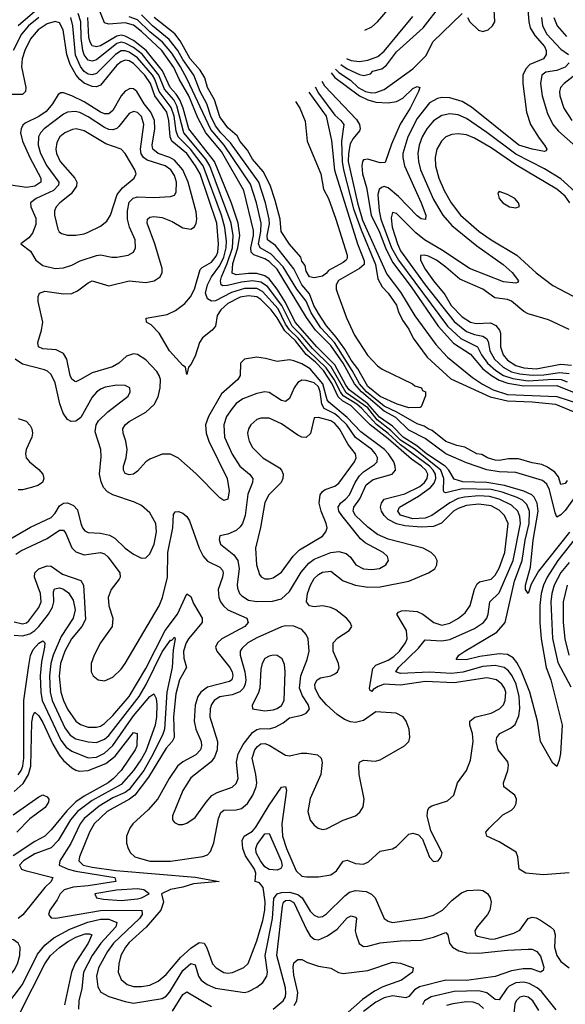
# Model space of a CAD drawing. Header units: inches. Extents: x 501365 to 657855, y 482276 to 547543.
# Tile 51 of 256: x 525037 to 527691, y 511513 to 516300. Entities that reach past the tile are written whole.
import ezdxf

# ---------------------------------------------------------------- set-up
doc = ezdxf.new("R2010")
doc.units = ezdxf.units.IN
doc.header["$MEASUREMENT"] = 0
doc.layers.add('A5521', color=7, linetype='Continuous')

msp = doc.modelspace()

# ---------------------------------------------------------------- linework, layer by layer
at = {"layer": 'A5521', "color": 5}
for points, elevation in [([(526599, 516082.6), (526630, 516060.5), (526690, 516033.9), (526710.9, 516029.1), (526743.1, 516036.9), (526755.1, 516050), (526798.5, 516061.5), (526821.9, 516078.1), (526870, 516143), (526999.5, 516260.5), (527085.7, 516370)], 1760), ([(525130, 516310), (525080.2, 516270), (525045.7, 516230), (525005.3, 516150)], 1760), ([(525110, 516339.9), (525030, 516270)], 1740), ([(527710, 512151.9), (527583.2, 512143.2), (527499, 512150), (527466.9, 512170), (527460.5, 512230), (527452.1, 512252.1), (527370, 512303.1), (527309.4, 512330), (527305.1, 512350), (527321.3, 512370), (527386.4, 512433.6), (527430, 512457.6), (527442.4, 512470), (527452.4, 512490), (527454, 512510), (527445.6, 512530), (527391.2, 512570), (527389.8, 512590), (527411.6, 512650), (527415.3, 512675.3), (527411.6, 512691.6), (527365, 512750), (527354.5, 512790), (527358.2, 512810), (527373.3, 512830), (527424.7, 512855.3), (527447, 512873), (527465.2, 512914.8), (527469.6, 512950.4), (527466.8, 513010), (527451.6, 513070), (527433.3, 513110), (527414.5, 513134.5), (527392.9, 513150), (527350, 513159.5), (527290, 513155), (527191.8, 513128.2), (527138, 513122), (527030, 513127.2), (526890, 513121.1), (526867.4, 513130), (526879.6, 513150), (526976.2, 513243.8), (527010, 513285), (527090, 513279.4), (527130, 513285.9), (527250, 513340.3), (527292.7, 513370), (527308.8, 513390), (527316.1, 513410), (527324.2, 513470), (527370, 513512.8), (527436.6, 513670), (527473.4, 513850), (527470, 513883.9), (527459.4, 513910), (527430, 513940.2), (527370, 513969.1), (527321.9, 513981.9), (527270, 513984.9), (527200.7, 513979.3), (527170, 513972.4), (527128.6, 513951.4), (527041.8, 513890), (527010, 513876.3), (526950, 513873.5), (526890, 513891.2), (526875.9, 513910), (526884.6, 513930), (526977.1, 513982.9), (527034.6, 514025.4), (527053.4, 514046.6), (527061.4, 514070), (527059.6, 514090), (527048.7, 514110), (527030.3, 514130), (526890, 514233.7), (526830, 514288.6), (526772.1, 514332.1), (526701.2, 514410), (526677.5, 514430), (526610.9, 514470.9), (526596.8, 514490), (526567.2, 514550), (526527.9, 514607.9), (526441.4, 514690), (526392, 514752), (526350, 514791.3), (526330, 514819.8), (526294.2, 514894.2), (526218, 514978), (526190, 514992.3), (526130, 514992.3), (526067.1, 514972.9), (525990, 514933.7), (525970, 514931.7), (525950, 514943.2), (525941, 514970), (525951.2, 515010), (525969.3, 515050), (526010, 515105.2), (526030, 515145.2), (526041.8, 515190), (526042.9, 515222.9), (526035.5, 515290), (526018.7, 515350), (525929.4, 515589.4), (525867.2, 515670), (525807.6, 515730), (525798.4, 515758.4), (525788.2, 515830), (525773.7, 515873.7), (525716, 515950), (525695, 516010), (525682.9, 516030), (525610, 516114.7), (525570, 516142.1), (525550, 516148.9), (525530, 516148.2), (525502.2, 516130), (525410, 516038.3), (525390, 516031.2), (525370, 516034.6), (525350, 516048), (525332.1, 516072.1), (525308.1, 516128.1), (525295.2, 516270), (525286.2, 516310)], 1760), ([(527790, 513840.1), (527654.9, 513670), (527602.4, 513590), (527584.7, 513550), (527573.8, 513510), (527567.9, 513452.1), (527567.1, 513370), (527573.2, 513290), (527598.4, 513150), (527620.1, 513090), (527675.2, 512870), (527666.9, 512733.1), (527660.4, 512699.6), (527650, 512668.7), (527630, 512685.2), (527571.1, 512790), (527556.3, 512890), (527518.7, 513030), (527476.2, 513136.2), (527455.3, 513175.3), (527437.7, 513197.7), (527410, 513213.9), (527370, 513217.5), (527275.4, 513204.6), (527208, 513188), (527159.5, 513190), (527173.3, 513210), (527201.7, 513230), (527358.1, 513321.9), (527398.7, 513370), (527443.4, 513570), (527480.9, 513670), (527495.1, 513770), (527515.6, 513850), (527516.6, 513910), (527503.4, 513943.4), (527483.3, 513963.3), (527456.9, 513976.9), (527383.4, 514003.4), (527330, 514015.9), (527190, 514018.4), (527110, 513999.2), (527102.5, 514002.5), (527098.8, 514010), (527100, 514070), (527086, 514110), (526960, 514210), (526890, 514255.9), (526843, 514303), (526775.1, 514355.1), (526730, 514412.1), (526625.4, 514485.4), (526551.7, 514611.7), (526461.1, 514701.1), (526406.5, 514766.5), (526363.1, 514810), (526312.3, 514910), (526242.4, 515002.4), (526210, 515024.1), (526170, 515029.5), (526116.5, 515023.5), (526047.1, 515007.1), (526025.7, 515005.7), (526016.8, 515010), (526014.2, 515030), (526019.1, 515050), (526046.1, 515113.9), (526071.3, 515191.3), (526075.2, 515250), (526065, 515310), (525962.3, 515590), (525941.8, 515621.8), (525834.8, 515750), (525800.7, 515880.7), (525786.1, 515910), (525741.4, 515961.4), (525714.5, 516030), (525632.3, 516132.3), (525590, 516164.5), (525550, 516186.5), (525530, 516190), (525510, 516183.9), (525410, 516104.8), (525390, 516097.6), (525370, 516102.7), (525350, 516128.8), (525343.5, 516150), (525335.4, 516210), (525333.7, 516290), (525321.5, 516330)], 1740), ([(527711.3, 513808.7), (527561.1, 513618.9), (527524.2, 513555.8), (527509.6, 513509.6), (527498, 513530), (527497.4, 513550), (527521.5, 513638.5), (527534.8, 513770), (527558.8, 513910), (527553.8, 513950), (527538.8, 513978.8), (527527.4, 513990), (527490, 514007.4), (527395, 514035), (527310, 514049.8), (527192.7, 514052.7), (527150, 514066.2), (527123.8, 514110), (527105.8, 514130), (527015.8, 514190), (526968.6, 514228.6), (526901.9, 514270), (526850, 514323.5), (526787.2, 514367.2), (526730, 514432.3), (526639.7, 514499.7), (526623, 514523), (526570, 514621.9), (526483.1, 514710), (526377.7, 514830), (526330, 514925.6), (526290, 514990.4), (526250, 515040.5), (526230, 515054.5), (526190, 515065.7), (526150, 515066.7), (526090, 515059.1), (526070, 515067.9), (526073.9, 515113.9), (526098.1, 515190), (526107.4, 515250), (526100.1, 515310), (526067.5, 515407.5), (525984.2, 515610), (525860.1, 515770), (525831.8, 515870), (525815.5, 515910), (525798.1, 515938.1), (525768.5, 515970), (525731.1, 516051.1), (525652.4, 516150), (525590, 516198.9), (525550, 516220.5), (525530, 516223.8), (525510, 516220), (525430, 516173.5), (525410, 516167.8), (525390, 516173.5), (525379.5, 516190), (525372.9, 516212.9), (525368.1, 516310)], 1720), ([(527746.4, 513993.6), (527690, 513913.1), (527670, 513891.9), (527650, 513881.8), (527641.6, 513901.6), (527614.6, 514014.6), (527601, 514041), (527579.9, 514059.9), (527450, 514098.4), (527370, 514101.6), (527310, 514111.4), (527210, 514145.5), (527110, 514189.1), (527010, 514263.5), (526930, 514303.7), (526866.5, 514366.5), (526810, 514397), (526699.9, 514490), (526665.9, 514530), (526609.7, 514630), (526550, 514715.5), (526475.5, 514790), (526432.2, 514852.2), (526290, 515086.7), (526250, 515124), (526230, 515136.4), (526176.4, 515156.4), (526162.9, 515170), (526161.3, 515190), (526174, 515250), (526174.6, 515274.6), (526127.1, 515470), (526018.9, 515658.9), (525942.1, 515750), (525903.3, 515823.3), (525859.5, 515930), (525812, 516010), (525787.1, 516067.1), (525728.3, 516150), (525630, 516243.1), (525590, 516273.4), (525550, 516284.7), (525470, 516277.3), (525450, 516284.5), (525423.2, 516350)], 1680), ([(527700.8, 514059.2), (527690, 514044.7), (527670, 514040.9), (527657.7, 514077.7), (527639.9, 514099.9), (527604.4, 514124.4), (527577, 514137), (527530, 514144.8), (527464.1, 514164.1), (527414.9, 514165.1), (527370, 514156.8), (527350, 514158.2), (527312, 514170), (527285.2, 514185.2), (527260.9, 514190), (527201.7, 514221.7), (527163.7, 514230), (527110, 514249.9), (527042.9, 514302.9), (527023.1, 514310), (527004.2, 514324.2), (526970, 514334.3), (526871.9, 514391.9), (526810, 514421.7), (526723.7, 514490), (526689.3, 514530), (526654.4, 514594.4), (526567.7, 514730), (526502.4, 514802.4), (526455.3, 514875.3), (526430, 514932.1), (526385.8, 514990), (526318.7, 515098.7), (526260.5, 515160.5), (526206.2, 515190), (526198.2, 515210), (526209.3, 515270), (526210.8, 515310), (526189.5, 515410), (526159.7, 515499.7), (526031.7, 515690), (525965.9, 515765.9), (525850.8, 516010), (525819.4, 516070), (525776.6, 516136.6), (525731.2, 516191.2), (525670, 516241.4), (525610, 516299.3), (525570, 516313.2)], 1660), ([(526443.9, 515946.7), (526528.3, 515830), (526553, 515713), (526568.7, 515568.7), (526679.9, 515210), (526712.3, 515127.7), (526712.6, 515110), (526689.6, 515090), (526587.7, 515032.3), (526576.9, 515010), (526576.5, 514990), (526582.1, 514970), (526626, 514850), (526666.3, 514766.3), (526728.9, 514668.9), (526777.1, 514617.1), (526800.2, 514600.2), (526947.2, 514530), (526959.2, 514519.2), (526991.5, 514510), (526996.5, 514496.5), (527011.3, 514490), (527011.1, 514471.1), (526990, 514418), (526985.4, 514414.6), (526930, 514413.5), (526872.6, 514430), (526790, 514467.6), (526730, 514516.5), (526682.2, 514602.2), (526650, 514644.5), (526618.8, 514698.8), (526577, 514757), (526530, 514811.3), (526490, 514870.8), (526468, 514910), (526446.4, 514966.4), (526410, 515010.6), (526370, 515088.7), (526281.8, 515201.8), (526242.4, 515230), (526240.3, 515250), (526252.5, 515307.5), (526251.2, 515330), (526233.3, 515410), (526200.3, 515510), (526061.9, 515701.9), (526015.6, 515750), (525990, 515784.2), (525966.5, 515830), (525947.9, 515890), (525914, 515950), (525884.2, 516030), (525830, 516107.1), (525805.8, 516150), (525763.8, 516203.8), (525682.5, 516270), (525630, 516324.1)], 1640), ([(526379.3, 515902.7), (526400.2, 515870), (526426.3, 515806.3), (526434.7, 515710), (526501.1, 515550), (526515.4, 515475.4), (526539, 515430), (526574, 515330), (526630, 515155.8), (526630, 515140.9), (526625.2, 515130), (526610, 515118.9), (526538.7, 515081.3), (526530, 515067.6), (526510, 515052.7), (526470, 515044.5), (526447.4, 515050), (526430, 515078), (526425, 515105), (526410, 515126.3), (526404.8, 515144.8), (526350, 515209), (526309.4, 515270), (526303.4, 515330), (526280.1, 515420.1), (526255.2, 515495.2), (526221.1, 515561.1), (526170, 515622.5), (526145.5, 515665.5), (526110, 515707.7), (526094.5, 515734.5), (526050, 515774.3), (526010, 515827.9), (525984.6, 515910), (525951.1, 515970), (525937.5, 516017.5), (525914.5, 516054.5), (525866.3, 516110), (525817.6, 516197.6), (525791.3, 516231.3), (525690.6, 516310)], 1620), ([(526573.1, 516059.7), (526590, 516042.5), (526646, 516006), (526683.3, 515970), (526719, 515950), (526750, 515944.8), (526770, 515946.6), (526810, 515960.6), (526950, 516060.5), (527014.3, 516125.7), (527047.3, 516192.7), (527190, 516330.2)], 1740), ([(526627.4, 516111.3), (526630, 516109.3), (526650, 516101.4), (526690, 516096.1), (526730, 516103.4), (526778.4, 516121.6), (526810, 516146.9), (526950, 516315)], 1780), ([(526715.6, 516248.2), (526750, 516265.9), (526777.6, 516290), (526828.5, 516350)], 1820), ([(527509.2, 516349.2), (527513.4, 516290), (527520.4, 516260.4), (527542.4, 516222.4), (527589.2, 516170), (527597.2, 516150), (527598, 516130), (527585.4, 516110), (527518.3, 516081.7), (527499.7, 516060.3), (527485, 516030), (527483.8, 515990), (527502, 515850), (527521.2, 515790), (527563.3, 515723.3), (527590.2, 515690), (527601.6, 515670), (527597.7, 515662.3), (527590, 515659.6), (527530.1, 515669.9), (527465, 515690), (527234.2, 515874.2), (527190, 515902.1), (527130, 515920.5), (527090, 515921.5), (527070, 515917.4), (527030, 515894.9), (526970, 515819.6), (526924.5, 515730), (526900.6, 515650), (526899.9, 515630), (526908.5, 515590), (526990.1, 515410), (527011.8, 515350), (527010.9, 515329.1), (526990, 515331.8), (526970, 515345.9), (526880.2, 515440.2), (526830, 515482), (526810, 515489.3), (526796.1, 515483.9), (526786.2, 515473.8), (526779.3, 515450), (526784.9, 515370), (526794, 515330), (526845.1, 515190), (526880.2, 515130), (527117.4, 514810), (527183.6, 514750), (527264.6, 514710), (527283.6, 514670), (527311.9, 514630), (527353.7, 514593.7), (527390.4, 514570.4), (527435.1, 514555.1), (527510, 514543.5), (527632.3, 514552.3), (527670.6, 514550.6), (527699.4, 514539.4)], 1740), ([(527215.8, 516310), (527227.3, 516290), (527268.6, 516248.6), (527290, 516241.7), (527316.2, 516250), (527336.5, 516270), (527348, 516290), (527345.6, 516350)], 1740), ([(527575.7, 516310), (527580.4, 516270), (527601.7, 516230), (527670, 516157.1), (527705.9, 516130)], 1760), ([(527635.1, 516310), (527651.2, 516270), (527697.4, 516217.4)], 1780), ([(525010, 513371.8), (525050, 513362.7), (525070, 513368.3), (525081.9, 513378.1), (525130, 513442.8), (525141, 513470), (525137.3, 513510), (525108.7, 513590), (525110.8, 513610), (525129.9, 513630), (525170, 513645.1), (525190, 513643.1), (525244.4, 513604.4), (525333.5, 513573.5), (525346.8, 513550), (525356.3, 513383.7), (525339.4, 513350), (525288.2, 513290), (525256.4, 513230), (525235.1, 513170), (525228.6, 513108.6), (525237.7, 513030), (525250.1, 512990), (525270, 512948.3), (525310, 512889.6), (525332.7, 512872.7), (525370, 512861.1), (525410, 512860.5), (525430, 512865.8), (525450, 512878.2), (525490, 512917.6), (525568.6, 513010), (525650, 513144.8), (525745.2, 513330), (525805, 513410), (525850, 513507.9), (525870, 513496), (525882.2, 513462.2), (525923.7, 513390), (525924.1, 513370), (525858.7, 513290), (525847.1, 513270), (525833.7, 513230), (525835.1, 513195.1), (525847.7, 513150), (525814.2, 513090), (525796.8, 513023.2), (525785, 512910), (525789.1, 512810), (525778.8, 512790), (525750, 512757.8), (525662.7, 512617.3), (525596.8, 512530), (525570.3, 512509.7), (525462.6, 512450), (525399.7, 512390), (525376.3, 512350), (525327.6, 512230), (525324.4, 512210), (525346.4, 512190), (525390, 512179.3), (525504, 512164), (525890, 512131.3), (526006.8, 512110), (525881.7, 512098.3), (525830, 512082.1), (525770, 512070.4), (525726, 512050), (525736.3, 512010), (525722.8, 511970), (525652.3, 511887.7), (525570, 511813.2), (525551, 511790), (525529.2, 511750), (525518.7, 511710), (525516.6, 511670), (525530, 511634), (525560.2, 511610), (525590, 511599.5), (525630, 511599.1), (525670, 511605.8), (525710, 511626.3), (525750, 511657.1), (525819.5, 511740.5), (525870, 511785.9), (525910, 511813.1), (525933.6, 511810), (525947.7, 511787.7), (525974.6, 511710), (525992.4, 511690), (526030, 511667.8), (526050, 511664.2), (526071.7, 511668.3), (526127.3, 511692.7), (526148.6, 511711.4), (526190, 511822.3), (526219.4, 511920.6), (526230, 511970), (526231.7, 512011.7), (526221.6, 512081.6), (526203.3, 512103.3), (526182, 512110), (526185.6, 512150), (526179.4, 512170), (526134.8, 512234.8), (526122.9, 512270), (526119, 512310), (526128.8, 512330), (526170, 512355.3), (526186, 512374), (526250, 512481.8), (526310, 512569.2), (526330, 512571.1), (526334.4, 512554.4), (526311.8, 512390), (526315.2, 512330), (526334.4, 512270), (526382, 512162), (526410, 512136.3), (526432.2, 512132.2), (526490, 512132.8), (526550, 512142.3), (526577.9, 512162.1), (526610, 512208.8), (526630, 512214.2), (526670, 512197.3), (526710, 512194.2), (526734, 512206), (526790, 512257.6), (526850, 512269.6), (526870, 512279.8), (526930, 512339.8), (526950, 512345.6), (526977.1, 512337.1), (526995.8, 512315.8), (527030, 512227.7), (527050, 512208), (527072.3, 512210), (527086.6, 512230), (527091.3, 512250), (527036.8, 512356.8), (527019.4, 512430), (527021.7, 512458.3), (527028.3, 512470), (527042.1, 512477.9), (527117.6, 512502.4), (527148.3, 512530), (527166.8, 512590), (527210.8, 512650), (527230, 512700.7), (527243.2, 512790), (527238.9, 512830), (527226.2, 512870), (527226.6, 512890), (527250.4, 512909.6), (527330, 512929), (527371.6, 512950), (527390, 512969.3), (527399.1, 512990), (527401.5, 513030), (527395.7, 513050), (527383, 513070), (527356.5, 513090), (527310, 513099.9), (527150, 513075.3), (527010, 513082.8), (526890, 513065.1), (526810, 513069.6), (526781.2, 513058.8), (526756.8, 513043.2), (526750, 513033.6), (526740.8, 513040.8), (526739.3, 513050), (526754.9, 513145.1), (526770, 513161.9), (526830, 513186.1), (526856.1, 513203.9), (526884.7, 513230), (526913.7, 513270), (526921.6, 513290), (526918.7, 513330), (526871.6, 513410), (526880.3, 513419.7), (526893.4, 513426.6), (526911.9, 513428.1), (526970, 513422.2), (526998.2, 513410), (527052.2, 513370), (527090, 513356.4), (527130, 513365.3), (527171.4, 513390), (527204.1, 513415.9), (527228.7, 513451.3), (527249, 513531), (527262.7, 513557.3), (527273.9, 513566.1), (527330, 513580.4), (527350, 513598.9), (527370, 513633.6), (527396.9, 513710), (527412.9, 513850), (527395.4, 513890), (527370, 513916), (527330, 513936.7), (527270, 513945.3), (527210, 513937.9), (527170, 513923.8), (527146.9, 513910), (527088.3, 513851.7), (527050, 513835.9), (526990, 513832.4), (526910, 513839.8), (526869.5, 513849.5), (526830.1, 513870.1), (526809.9, 513890), (526797.3, 513910), (526792.3, 513930), (526796.4, 513950), (526810, 513969.5), (526910, 513994.4), (526983, 514030), (527006.4, 514050), (527019.4, 514070), (527021.5, 514090), (527013.1, 514110), (526991.6, 514130), (526942.6, 514162.6), (526830, 514262.4), (526742.2, 514330), (526650, 514422), (526607.6, 514447.6), (526586.1, 514466.1), (526557.2, 514530), (526514.2, 514594.2), (526475.5, 514635.5), (526430, 514672.9), (526377.9, 514737.9), (526326.4, 514786.4), (526290, 514850.8), (526259.8, 514890), (526210, 514939.3), (526190, 514951.7), (526150, 514958.1), (526110, 514950.6), (526050, 514920.7), (526014.6, 514890), (525998.2, 514861.8), (525988.9, 514810), (525972.9, 514790), (525926.2, 514753.8), (525911.4, 514730), (525890, 514664.1), (525870, 514623), (525858, 514610), (525850, 514575.3), (525843.5, 514610), (525830, 514619.4), (525765, 514690), (525715.7, 514775.7), (525676.2, 514816.2), (525654.5, 514830), (525651.7, 514848.3), (525753.5, 514866.5), (525794.6, 514885.4), (525839.4, 514920.6), (525867.9, 514952.1), (525887.4, 514990), (525915.4, 515084.6), (525924.7, 515095.3), (525970, 515120.2), (525993.1, 515150), (526000.1, 515170), (526004.3, 515210), (525995.5, 515310), (525914.8, 515550), (525892.7, 515590), (525849.8, 515650), (525777.1, 515710), (525769.2, 515730), (525762.2, 515810), (525751.9, 515850), (525693.6, 515930), (525672.4, 515990), (525645.6, 516030), (525590, 516086.4), (525570, 516099.2), (525550, 516102.4), (525530, 516095.2), (525510, 516079.1), (525430, 515981.1), (525410, 515973.1), (525390, 515974.7), (525350, 515991.5), (525328.6, 516008.6), (525311.4, 516030), (525282.7, 516082.7), (525266.1, 516130), (525248.5, 516250), (525230, 516284.2), (525210, 516290.9), (525170, 516279.4), (525126.9, 516250), (525090, 516206.2), (525061.6, 516150), (525048.2, 516110), (525045.9, 516070), (525066.5, 515970), (525065.4, 515950), (525050, 515936.9), (524970, 515936)], 1780), ([(527709.1, 516090), (527690, 516069.6), (527650, 516053.2), (527595.6, 516044.4), (527576.4, 516030), (527569.7, 515990), (527578.1, 515930), (527604.3, 515844.3), (527629.7, 515789.7), (527658, 515758), (527770, 515659.2)], 1760), ([(526552.4, 516041.7), (526570, 516019.3), (526690, 515928.9), (526730, 515910.2), (526770, 515899.6), (526830, 515896), (526870, 515902.4), (526901.3, 515918.7), (526950, 515965.2), (526970, 515975.8), (526983.1, 515970), (526977, 515950), (526935.9, 515870), (526888.1, 515791.9), (526845.7, 515694.3), (526814.6, 515605.4), (526790, 515604.1), (526730, 515621.5), (526710, 515617.9), (526705.1, 515610), (526700.7, 515590), (526704.3, 515550), (526724.3, 515484.3), (526747.2, 515350), (526786.7, 515266.7), (526815.8, 515190), (526850, 515121.7), (526940.5, 515000.5), (527072.1, 514810), (527147.8, 514727.8), (527230, 514673.6), (527290, 514602), (527331.2, 514570), (527370, 514547), (527412.1, 514532.1), (527490, 514519.8), (527650, 514521.7), (527750, 514481.1)], 1720), ([(527730, 516023.1), (527685.7, 515990), (527667.8, 515970), (527662.5, 515950), (527663.6, 515930), (527684.2, 515870), (527723.4, 515810)], 1780), ([(526474.8, 515973.7), (526490, 515943.4), (526570, 515836.1), (526599, 515810), (526613.6, 515790), (526601.8, 515710), (526605, 515610), (526611.7, 515570), (526661, 515381), (526698, 515278), (526768.1, 515110), (526779.7, 515039.7), (526800.8, 515000.8), (526830, 514970.2), (526870, 514911.7), (526879, 514879), (526899.2, 514839.2), (526930, 514794.9), (526951.7, 514751.7), (527019.1, 514659.1), (527134.6, 514554.6), (527325.8, 514465.8), (527410, 514447.3), (527530, 514441.9), (527642.6, 514430), (527776.2, 514376.2)], 1660), ([(526506.2, 516001.3), (526518.9, 515978.9), (526674.5, 515814.5), (526690.4, 515790.4), (526693.8, 515770), (526690, 515760.2), (526658.5, 515721.5), (526644.3, 515695.7), (526636.2, 515650), (526635, 515610), (526679.5, 515410), (526704.8, 515324.8), (526822.4, 515062.4), (526890, 514974.8), (526959.3, 514859.3), (527061.1, 514721.1), (527118.4, 514658.4), (527240, 514560), (527287.5, 514527.5), (527339.7, 514499.7), (527410, 514478.4), (527650, 514468.2), (527950, 514371.4)], 1680), ([(525018.8, 513701.2), (525041.6, 513718.4), (525170, 513776.8), (525230, 513817.6), (525250, 513818.4), (525261.7, 513801.7), (525290, 513731.4), (525310, 513712), (525350, 513698.2), (525430, 513709.3), (525450, 513703.4), (525467.2, 513687.2), (525523.4, 513610), (525525.4, 513590), (525520.6, 513579.4), (525482.4, 513530), (525467.9, 513490), (525470.6, 513450), (525490.1, 513390), (525486.2, 513350), (525430.1, 513270), (525399.2, 513210), (525384.6, 513170), (525385, 513130), (525394.9, 513110), (525419.3, 513090), (525450, 513085), (525490, 513103.5), (525530, 513142.8), (525550, 513170.1), (525715.5, 513450), (525731.1, 513490), (525756.1, 513590), (525757.7, 513710), (525781, 513830), (525785.1, 513894.9), (525792.8, 513907.2), (525810, 513909.5), (525830, 513901.3), (525850, 513884.6), (525863.3, 513863.3), (525909.4, 513730), (525930, 513691.4), (525950, 513667.9), (526010, 513637.6), (526022.9, 513622.9), (526026.8, 513610), (526023.5, 513590), (526002.5, 513530), (526005.1, 513490), (526013.9, 513470), (526028.4, 513450), (526050, 513431.4), (526141.2, 513390), (526148.6, 513370), (526131.6, 513350), (526020.7, 513290), (525999.2, 513270), (525989.5, 513250), (525996, 513230), (526059.4, 513150), (526069.7, 513130), (526073.7, 513110), (526068.1, 513090), (526058, 513082), (525950, 513054.6), (525917.6, 513030), (525903.9, 513010), (525890, 512967.6), (525884.9, 512890), (525893.8, 512850), (525919.6, 512790), (525921.8, 512770), (525916.6, 512750), (525893.5, 512726.5), (525830, 512692.1), (525805, 512670), (525763.3, 512610), (525708.7, 512511.3), (525662.1, 512457.9), (525587.5, 512390), (525573, 512370), (525556.3, 512330), (525556.2, 512296.2), (525564.5, 512270), (525576.5, 512250), (525597.4, 512230), (525670, 512209.6), (525770, 512209.5), (525928.3, 512231.7), (525950, 512240.2), (525964.9, 512255.1), (525981.7, 512298.3), (526003.5, 512416.5), (526015.3, 512444.7), (526030, 512456.9), (526090, 512458.5), (526115.2, 512464.8), (526145.3, 512490), (526171.5, 512530), (526187.2, 512570), (526189.9, 512590.1), (526186.2, 512630), (526167.7, 512710), (526181.3, 512750), (526193.4, 512766.6), (526210, 512779.2), (526230, 512780.7), (526250, 512773.5), (526330, 512723.8), (526350, 512721.1), (526406.4, 512733.6), (526433.6, 512733.6), (526485.2, 512725.2), (526502.8, 512710), (526508.8, 512688.8), (526502.1, 512630), (526450, 512513.5), (526439.3, 512450), (526450, 512408.9), (526470, 512384.4), (526489.5, 512369.5), (526510, 512362.6), (526530, 512365.8), (526610, 512408.7), (526670, 512428.7), (526692.2, 512447.8), (526707.4, 512472.6), (526713.2, 512510), (526687.9, 512630), (526686.2, 512670), (526690.6, 512689.4), (526710, 512699.8), (526765.5, 512694.5), (526790, 512700.8), (526909.3, 512770), (526929.3, 512790), (526935.1, 512810), (526932, 512850), (526916.2, 512890), (526902, 512910), (526868.2, 512928.2), (526770, 512934.5), (526710, 512893.5), (526670, 512882.9), (526645.6, 512885.6), (526617.5, 512897.5), (526581.5, 512921.5), (526529.3, 512969.3), (526494.3, 513010), (526473.5, 513050), (526473.2, 513070), (526483.9, 513090), (526500.3, 513099.7), (526549.9, 513110.1), (526570, 513119.3), (526583.5, 513130), (526590.5, 513149.5), (526586.9, 513170), (526561.6, 513230), (526562.1, 513270), (526584.7, 513295.3), (526640.4, 513330), (526652, 513350), (526644.8, 513370), (526626.3, 513390), (526574, 513430), (526550, 513442.5), (526510, 513450.4), (526470, 513446), (526447.3, 513450), (526432.3, 513470), (526436.4, 513510), (526450.9, 513550), (526470, 513583), (526490, 513603.1), (526510, 513613.7), (526550, 513618), (526610, 513571.1), (526670, 513550.5), (526730, 513541.2), (526790, 513543.3), (526930, 513569.6), (527026, 513610), (527056.8, 513630), (527066.8, 513650), (527067.1, 513670), (527057.7, 513690), (527038, 513710), (527000.3, 513730), (526830, 513774.1), (526777.1, 513797.1), (526730, 513832.6), (526670.9, 513890), (526659.6, 513910), (526661.5, 513930), (526691, 513970), (526721.9, 514038.1), (526756.1, 514063.9), (526849.2, 514090.8), (526864.4, 514110), (526864.1, 514130), (526856.6, 514150), (526830.7, 514190), (526811.3, 514210), (526695.7, 514295.7), (526630, 514366.1), (526539.9, 514439.9), (526532.2, 514452.2), (526511.4, 514530), (526450, 514603.1), (526410, 514627.1), (526370, 514641.4), (526350, 514646.1), (526290, 514637.5), (526233.2, 514653.2), (526190, 514659.4), (526130.8, 514649.2), (526111.3, 514630), (526108.8, 514570), (526098.7, 514550), (526018.4, 514481.6), (525955.1, 514370), (525941.3, 514330), (525943.4, 514290), (525956.9, 514250), (526045.7, 514070), (526056.4, 514010), (526050, 513968.3), (526030, 513962.5), (526010, 513974.6), (525894.3, 514094.3), (525810, 514168.7), (525770, 514188.1), (525730, 514187), (525670, 514163.6), (525650, 514149.9), (525610, 514104.6), (525590, 514089.9), (525570, 514086.5), (525550, 514094.3), (525541.1, 514110), (525542.5, 514130), (525554.5, 514170), (525559.7, 514210), (525553.2, 514250), (525539.9, 514290), (525538.9, 514310), (525549.9, 514330), (525570, 514346.4), (525650, 514391.4), (525691.3, 514428.7), (525710, 514466.5), (525719.9, 514510), (525721.4, 514550), (525715.5, 514570), (525703.4, 514590), (525650, 514646.4), (525610, 514672.5), (525590, 514675.9), (525556.6, 514663.4), (525518.5, 514630), (525488.4, 514611.6), (525390, 514582.7), (525330, 514548.6), (525310, 514539.8), (525303.1, 514543.1), (525290, 514552.9), (525282.5, 514570), (525265.4, 514650), (525250, 514677.7), (525214.3, 514694.3), (525150, 514700.2), (525127.8, 514710), (525124.9, 514730), (525142.6, 514790), (525149.2, 514830), (525127.3, 514930), (525126.4, 514953.6), (525134, 514970), (525159.5, 514980.5), (525250, 514966.5), (525290, 514969), (525318.7, 514981.3), (525370, 515021.3), (525390, 515030.1), (525470, 515005.6), (525570, 515029.6), (525650, 515022.9), (525691.1, 515030), (525719.8, 515050), (525729.8, 515070), (525730.4, 515090), (525693.9, 515210), (525656.4, 515310), (525658.2, 515330), (525670, 515339.2), (525690, 515343.6), (525730, 515338.3), (525778.3, 515318.3), (525830, 515288.5), (525870, 515281.3), (525887.6, 515292.4), (525895.9, 515310), (525898.6, 515330), (525894.6, 515365.4), (525856.9, 515510), (525830, 515570), (525790, 515616.6), (525767.7, 515630), (525709.9, 515650), (525685.3, 515670), (525681.7, 515690), (525694.7, 515770), (525693, 515810), (525675, 515850), (525642.5, 515890), (525606.5, 515950), (525590, 515964), (525575, 515965), (525550, 515953.1), (525530, 515929.3), (525490, 515859), (525470, 515842.3), (525450, 515842.8), (525430, 515851), (525350, 515900), (525290, 515930.2), (525250, 515944.8), (525236.3, 515943.7), (525223.7, 515936.3), (525196, 515890), (525165.8, 515854.2), (525130, 515828.8), (525063.1, 515796.9), (525052.6, 515787.4), (525043.6, 515770), (525041.3, 515750), (525050.1, 515710), (525085.7, 515630), (525139.9, 515530), (525138.9, 515510), (525111, 515490), (525070, 515483.3), (524950, 515501.9)], 1820), ([(527774, 515430), (527670, 515526.2), (527590, 515575.4), (527450, 515645.3), (527310, 515750.8), (527210, 515819.4), (527170, 515836.7), (527130, 515841.9), (527090, 515833.9), (527050, 515808.7), (527017.5, 515770), (526995.1, 515730), (526980.8, 515690), (526974.4, 515650), (526977.1, 515610), (526986.7, 515570), (527050, 515425.6), (527096, 515350), (527139.3, 515299.3), (527259.9, 515199.9), (527389.3, 515110), (527433.1, 515070), (527462.6, 515030), (527458.6, 515021.4), (527450, 515018.3), (527390, 515025.7), (527225.4, 515090), (527096.5, 515176.5), (527006.3, 515230), (526964.1, 515264.1), (526870, 515356.8), (526850, 515362.7), (526843.2, 515336.8), (526849.1, 515290.9), (526874.7, 515210), (526890, 515176.9), (527010, 515010.1), (527150, 514832.5), (527210, 514783.8), (527249.1, 514769.1), (527290, 514761), (527307.5, 514750), (527315, 514735), (527324.1, 514690), (527346.9, 514650), (527389.5, 514610), (527430, 514588), (527470, 514578.4), (527530, 514572.3), (527586.1, 514573.9), (527664.9, 514584.9), (527710, 514580.4)], 1760), ([(527713.8, 515410), (527690, 515441.2), (527650, 515475.5), (527450, 515593.9), (527330, 515676.8), (527250, 515724.6), (527210, 515739.7), (527170, 515745), (527138.7, 515741.3), (527110, 515729.8), (527088.7, 515710), (527066.2, 515670), (527058.1, 515630), (527059.6, 515590), (527075.5, 515530), (527101.3, 515470), (527135.5, 515410), (527181, 515350), (527271.8, 515270), (527330, 515229.7), (527455.4, 515155.4), (527549.3, 515069.3), (527630, 515008.2), (527759.7, 514939.7)], 1780), ([(527710, 514794.1), (527610, 514840.1), (527510, 514870.4), (527490, 514880.9), (527430, 514932), (527410, 514939.2), (527348, 514948), (527290, 514990.3), (527178.4, 515038.4), (527110, 515097.5), (527063.9, 515130), (527025.1, 515150), (527004.9, 515155.1), (526986.5, 515153.5), (526986.2, 515130), (527010, 515086.4), (527049.1, 515030), (527104.3, 514964.3), (527135.4, 514910), (527190, 514855.7), (527230, 514828.6), (527257.5, 514822.5), (527326.7, 514826.7), (527353.3, 514813.3), (527370.6, 514790.6), (527375.4, 514775.4), (527375.7, 514710), (527388.1, 514670), (527410, 514643.9), (527450, 514618.4), (527490, 514607.7), (527550, 514602.5), (527670, 514624.4), (527720.5, 514620.5)], 1780), ([(524970, 513762.7), (525090, 513832.2), (525190, 513879), (525210, 513901.3), (525230, 513936.2), (525250, 513949.4), (525270, 513950.8), (525298.7, 513938.7), (525317.4, 513917.4), (525333.7, 513850), (525341.6, 513830), (525354.3, 513814.3), (525370, 513806.4), (525430, 513803.7), (525473.4, 513793.4), (525499.5, 513779.5), (525550, 513730.2), (525590, 513700.7), (525630, 513681.5), (525650, 513683.7), (525670, 513703.1), (525690.4, 513750), (525702.4, 513810), (525699.5, 513850), (525670, 513902.7), (525630, 513937.6), (525594.6, 513954.6), (525489.4, 513989.4), (525463.9, 514003.9), (525445, 514025), (525432.5, 514052.5), (525425.7, 514090), (525433.9, 514173.9), (525431.4, 514210), (525404.2, 514295.8), (525408.4, 514330), (525420.4, 514350), (525466.4, 514393.6), (525564.2, 514470), (525574.2, 514490), (525573, 514510), (525550, 514521.4), (525510, 514523.4), (525452.9, 514512.9), (525430, 514503.2), (525410, 514488.8), (525390, 514465.1), (525334.4, 514365.6), (525310, 514347.6), (525287, 514347), (525270, 514355.3), (525247.7, 514387.7), (525232.9, 514432.9), (525210, 514534.3), (525190, 514574.4), (525171.6, 514591.6), (525157.8, 514597.8), (525050, 514625.1), (525015.6, 514650)], 1840), ([(525030, 514361.1), (525068.1, 514348.1), (525087.4, 514327.4), (525096.3, 514310), (525099.8, 514290), (525096.6, 514270), (525067.8, 514210), (525065.1, 514190), (525068.9, 514170), (525084.6, 514150), (525130, 514112.5), (525148.6, 514090), (525154.2, 514070), (525147.2, 514050), (525124.6, 514035.4), (525094.8, 514025.2), (525050, 514014.6), (525030, 514014.5)], 1840), ([(527710, 513660.5), (527670, 513612.1), (527637.1, 513550), (527626.1, 513510), (527621.2, 513470), (527628.8, 513291.2), (527654.2, 513174.2), (527717.2, 513057.2)], 1760), ([(525010, 513308.4), (525050, 513304.8), (525086.3, 513313.7), (525110, 513329.7), (525129.3, 513350), (525177.6, 513410), (525196.9, 513443.1), (525203.6, 513470), (525202.1, 513517.9), (525206.5, 513533.5), (525230, 513537.3), (525250, 513532), (525273.6, 513513.6), (525297.2, 513477.2), (525305.9, 513430), (525297.7, 513390), (525238.1, 513301.9), (525198.9, 513210), (525188.9, 513170), (525181.8, 513110), (525185, 513030), (525195.5, 512990), (525256.9, 512856.9), (525282, 512822), (525310, 512803.8), (525370, 512789.3), (525410, 512786.6), (525450, 512801.7), (525470, 512819.9), (525618, 513010), (525652.4, 513067.6), (525730, 513227.2), (525770, 513282.7), (525776.8, 513283.2), (525790, 513297.3), (525793.8, 513290), (525783.3, 513236.7), (525778.8, 513150), (525752.2, 513030), (525741.3, 512850), (525733.8, 512826.2), (525686.4, 512730), (525640.8, 512650), (525570, 512557.4), (525550, 512542.8), (525490, 512516), (525423.6, 512476.4), (525350, 512416.8), (525331.3, 512390), (525285.6, 512294.4), (525232.2, 512210), (525228.3, 512190), (525272.2, 512170), (525310, 512159.9), (525500.3, 512130), (525504.9, 512110), (525370, 512089.4), (525297, 512083), (525253.5, 512070), (525233.3, 512050), (525219.8, 512020.2), (525182.9, 511970), (525177.4, 511950), (525190, 511934), (525211.9, 511931.9), (525430, 511969.2), (525630.2, 511970), (525633.2, 511950), (525619.9, 511930), (525493.5, 511810), (525464.3, 511770), (525419.5, 511690), (525410.1, 511650), (525417.7, 511597.7), (525432.2, 511572.2), (525470.8, 511550.8), (525550, 511526.1), (525590, 511519.2), (525730, 511541.4), (525750, 511552.7), (525766.6, 511573.4), (525830, 511676.8), (525870, 511711.5), (525890, 511705.2), (525906.8, 511650), (525920.1, 511630), (525948.2, 511610), (525990, 511591.2), (526130, 511570.5), (526150, 511574.6), (526190, 511595.8), (526220.3, 511619.7), (526239, 511650), (526243, 511670), (526230.9, 511750), (526266.6, 511930), (526272.6, 512027.4), (526289.2, 512050), (526310, 512056.7), (526350, 512057.7), (526390, 512046.5), (526410.4, 512030), (526450, 511965.8), (526470, 511945.8), (526490, 511937.1), (526510, 511940.1), (526530, 511952.3), (526619.1, 512040.9), (526642, 512058), (526670, 512066.3), (526722.2, 512062.2), (526749, 512049), (526766.5, 512030), (526810.2, 511930), (526830, 511916.6), (526850.8, 511910.8), (527005.8, 511934.2), (527050, 511945.9), (527093.8, 511970), (527140.2, 512019.8), (527185.4, 512054.6), (527213.6, 512066.4), (527270, 512070.2), (527290, 512066), (527311.9, 512051.9), (527325.4, 512030), (527330.2, 512010), (527324, 511970), (527313.1, 511950), (527261.6, 511890), (527250.2, 511870), (527254, 511850), (527264.2, 511844.2), (527330, 511829.7), (527350, 511831.8), (527440.5, 511859.5), (527470, 511873.5), (527509.9, 511930.1), (527530, 511937.1), (527550, 511933.4), (527570, 511922.7), (527619.2, 511890), (527634.5, 511874.5), (527641, 511850), (527637.7, 511790), (527649.7, 511750), (527670, 511721.3), (527709.4, 511690)], 1760), ([(527699.7, 513550), (527679.9, 513470), (527680.8, 513370), (527688.2, 513290), (527707.9, 513210)], 1780), ([(525030, 512628.2), (525043.5, 512650), (525051.5, 512670), (525057.4, 512710), (525056.3, 512990), (525080.5, 513159.5), (525090, 513208.5), (525101.7, 513238.3), (525130, 513269.3), (525150, 513280.2), (525158.5, 513270), (525157.7, 513250), (525142.4, 513177.6), (525136.9, 513110), (525139.7, 513030), (525146.2, 512990), (525236.4, 512796.4), (525262.6, 512762.6), (525290, 512744.1), (525370, 512710.9), (525410, 512714.9), (525450, 512733.8), (525490, 512771.8), (525590, 512915.4), (525670, 513009.6), (525690, 513022.7), (525700.2, 513000.2), (525703.5, 512970), (525702.3, 512910), (525696.1, 512870), (525650, 512744.2), (525630, 512706.2), (525590.9, 512650), (525530, 512582), (525390, 512504.4), (525317.4, 512450), (525284.8, 512410), (525223.4, 512310), (525190, 512273.7), (525110, 512245), (525054.6, 512210), (525035.3, 512190), (525046.3, 512170), (525063.1, 512163.1), (525198.7, 512130), (525190.2, 512110), (525158.5, 512081.5), (525052.3, 511947.7), (525029.8, 511930.2)], 1740), ([(525010, 512547.8), (525053, 512587), (525080.2, 512630), (525091.6, 512670), (525095.7, 512884.3), (525101.7, 512918.3), (525110, 512933.5), (525130, 512916.2), (525150, 512883.8), (525198.2, 512778.2), (525230, 512722.4), (525250, 512698.2), (525290, 512663), (525310, 512650.9), (525326.9, 512646.9), (525370, 512649.8), (525456.5, 512683.5), (525500.6, 512719.4), (525590, 512835.1), (525608, 512830), (525606, 512770), (525598.8, 512750), (525530.4, 512650), (525493.2, 512610), (525466.8, 512590), (525350, 512524.9), (525310, 512497.4), (525266.1, 512453.9), (525190, 512360.8), (525158.5, 512330), (525110, 512304.9), (525005.3, 512234.7)], 1720), ([(525005.4, 512434.6), (525130, 512521.7), (525150, 512531.4), (525170, 512521.5), (525178, 512510), (525176.3, 512496.3), (525161.2, 512470), (525085.7, 512414.3), (525023.3, 512350)], 1680), ([(526270, 511490.1), (526319.2, 511530), (526329.9, 511550), (526332.1, 511567.9), (526330, 511593.3), (526287.8, 511750), (526314.7, 511990), (526319.7, 512010), (526330, 512018.1), (526350, 512019), (526370, 512007.3), (526433.6, 511873.6), (526450, 511846.6), (526470, 511828.9), (526490, 511826), (526534.8, 511845.2), (526581.2, 511878.8), (526630, 511933.8), (526650, 511942.8), (526670, 511937.4), (526675, 511930), (526669.1, 511870), (526673.4, 511850), (526688, 511808), (526710, 511794.7), (526730, 511795), (526790, 511811.4), (526890, 511822.3), (526990, 511824.4), (527050, 511839.6), (527110, 511862.3), (527119.7, 511850), (527127.4, 511810), (527141.8, 511790), (527173.1, 511773.1), (527210, 511763.5), (527270, 511761.3), (527410, 511776.9), (527510, 511781.2), (527530, 511780.7), (527552.2, 511770), (527570, 511747.4), (527586, 511694), (527583.4, 511676.6), (527571, 511670), (527525.8, 511685.8), (527486.2, 511686.2), (527430, 511676), (527350, 511648.2), (527210, 511629.5), (527110, 511630.2), (526982.2, 511597.8), (526957.4, 511582.6), (526930, 511551.1), (526915.3, 511544.7), (526850, 511554.6), (526810, 511545.2), (526770, 511523.8), (526710, 511477.8)], 1740), ([(524970, 511502.3), (525050, 511608.6), (525124, 511756), (525159.1, 511800.9), (525203.7, 511836.3), (525281.4, 511878.6), (525367.6, 511912.4), (525430, 511927.1), (525470, 511926.4), (525510.1, 511910), (525503.8, 511890), (525431.5, 511810), (525388.9, 511750), (525346.5, 511670), (525338.5, 511590), (525323.8, 511530), (525322.8, 511490)], 1740), ([(525037.6, 511470), (525159.4, 511710), (525187.2, 511750), (525230, 511789.1), (525270, 511817.2), (525310, 511839.8), (525355.1, 511855.1), (525376.1, 511856.1), (525387.9, 511850), (525369.3, 511810), (525307.4, 511712.6), (525289.2, 511670), (525255.1, 511510)], 1720), ([(526372.4, 511507.6), (526385, 511530), (526389.1, 511570), (526370, 511654), (526366.9, 511693.1), (526370, 511714.9), (526390, 511730.4), (526410, 511730.4), (526436.2, 511716.2), (526490, 511698.6), (526550, 511689.1), (526587.7, 511667.7), (526610, 511663.2), (526730, 511678.1), (526850, 511717.8), (526890, 511713.7), (526950.5, 511690), (526948, 511670), (526894.2, 511630), (526802.8, 511597.2), (526763.6, 511576.4), (526704.4, 511535.6), (526494.1, 511350)], 1720), ([(527646.9, 511486.9), (527574.8, 511574.8), (527553.7, 511593.7), (527514.9, 511614.9), (527490, 511621.1), (527450, 511617.6), (527418.5, 511601.5), (527405.9, 511590), (527370, 511534.4), (527350, 511536.3), (527309.4, 511569.4), (527270, 511579.2), (527150, 511575.7), (527038.6, 511550), (527006, 511530), (526995.7, 511510)], 1760), ([(525780.1, 511479.9), (525830, 511560.9), (525850, 511573), (525970, 511502.1)], 1740), ([(527293.4, 511493.4), (527270, 511514), (527242.7, 511522.7), (527210, 511525.3), (527144.3, 511515.7), (527113.2, 511506.8)], 1780), ([(527562.9, 511482.9), (527533.2, 511530), (527510, 511548.4), (527490, 511552.4), (527470, 511547.1), (527452.4, 511530), (527446, 511514), (527434.2, 511410)], 1780)]:
    msp.add_lwpolyline(points, dxfattribs=dict(at, elevation=elevation))
for points, elevation in [([(525590, 515854.1), (525570, 515844.2), (525519.9, 515780.1), (525509, 515771), (525490, 515764.5), (525470, 515766.5), (525450, 515775.3), (525370, 515828.1), (525330, 515848.1), (525306.4, 515853.6), (525270, 515849.9), (525250, 515839.9), (525155.7, 515770), (525137.9, 515750), (525129.1, 515730.9), (525127, 515690), (525137.8, 515650), (525169.1, 515590), (525227.1, 515510), (525225, 515495), (525201.6, 515470), (525117.6, 515430), (525089.1, 515410), (525090.9, 515390), (525115.3, 515335.3), (525115.1, 515304.9), (525098.4, 515261.6), (525080.8, 515239.2), (525042, 515210), (525090, 515174), (525115.5, 515130), (525150, 515105.1), (525210, 515090.9), (525250, 515093.9), (525290, 515106.4), (525331.8, 515128.2), (525410, 515153.2), (525430, 515156.8), (525485.5, 515145.5), (525510, 515145.7), (525565, 515155), (525590, 515168.9), (525600.3, 515190), (525598.3, 515230), (525570.6, 515290.6), (525561.5, 515330), (525561, 515370), (525570, 515412.3), (525588.6, 515431.4), (525610, 515437.9), (525690, 515435.3), (525770, 515439.8), (525790, 515446.7), (525798.4, 515461.6), (525800.1, 515510), (525790, 515542.9), (525772.6, 515570), (525745, 515590), (525657.4, 515617.4), (525639.9, 515630), (525627.9, 515647.9), (525624, 515670), (525640.9, 515790), (525630, 515828.9), (525610, 515848.5)], 1840), ([(525311.3, 515768.7), (525293.3, 515766.7), (525255.9, 515750), (525231.7, 515730), (525216.9, 515703.1), (525212.2, 515670), (525215.7, 515650), (525233.7, 515610), (525305.5, 515530), (525314.5, 515510), (525312.8, 515490), (525287.4, 515452.6), (525232.3, 515410), (525213.6, 515390), (525206.7, 515370), (525206.9, 515350), (525222.1, 515282.1), (525228.8, 515268.8), (525240.3, 515260.3), (525270, 515252), (525310, 515252.5), (525350, 515258.6), (525370, 515266.4), (525430, 515295.9), (525460, 515320), (525477.8, 515350), (525511.8, 515450), (525537, 515483), (525594, 515530), (525603.4, 515550), (525597.2, 515570), (525550, 515649.8), (525531.1, 515671.1), (525455.8, 515695.8), (525350, 515759)], 1860), ([(527370, 515464), (527363, 515457), (527368.8, 515430), (527386.7, 515410), (527418.8, 515390), (527450, 515384.4), (527468.7, 515391.3), (527462.9, 515410), (527445.1, 515430), (527410, 515449.6)], 1820), ([(526410, 514547.2), (526390, 514536.2), (526371.4, 514510), (526350, 514458), (526330, 514443.7), (526310, 514448.4), (526250, 514488.1), (526230, 514490.7), (526190, 514482.8), (526122.7, 514457.3), (526090, 514434.4), (526069.7, 514410.3), (526042.9, 514370), (526029.2, 514330), (526033.3, 514270), (526070, 514187.6), (526107.9, 514130), (526154.2, 514090), (526170.2, 514070), (526168.9, 514050), (526146.1, 513993.9), (526134.4, 513890), (526121.2, 513850), (526110, 513833.7), (526090, 513816.8), (526050, 513799.2), (526011, 513790), (526007.2, 513772.8), (526010, 513761), (526014.4, 513750), (526078.5, 513698.5), (526097.2, 513670), (526105.2, 513630), (526094.5, 513554.5), (526095.7, 513535.7), (526106.4, 513510), (526118.1, 513498.1), (526150, 513478), (526190, 513471), (526266.5, 513473.5), (526310, 513484.6), (526350, 513520.1), (526406.8, 513613.2), (526443, 513657), (526470, 513676.5), (526550, 513708.9), (526590, 513715), (526625.1, 513705.1), (526646.8, 513686.8), (526672.1, 513650), (526710, 513629.6), (526750, 513626.3), (526787.5, 513632.5), (526818.5, 513650), (526830.9, 513670), (526826.4, 513690), (526804.8, 513710), (526717.1, 513757.1), (526695.3, 513775.3), (526603.3, 513890), (526589.5, 513910), (526585.3, 513930), (526596.9, 513950), (526623.7, 513970), (526641.2, 513990), (526669.3, 514050), (526690, 514081.6), (526710, 514101), (526763.3, 514136.7), (526775.3, 514150), (526777.6, 514170), (526767.9, 514190), (526749.9, 514210), (526670, 514268.4), (526627.6, 514330), (526590, 514367.1), (526570, 514383.3), (526517.3, 514410), (526505.9, 514430), (526498, 514490), (526490, 514514.5), (526470, 514534.1), (526430, 514545.5)], 1840), ([(526490, 514366.1), (526470, 514364.7), (526451.7, 514288.3), (526430, 514268), (526410, 514269.8), (526390, 514279.5), (526310, 514335.8), (526250, 514362.3), (526210, 514362.9), (526190, 514355.3), (526160.7, 514330), (526150.2, 514310), (526145.5, 514290), (526147.9, 514270), (526153.4, 514250), (526170, 514219.6), (526220.2, 514170), (526300.8, 514120.8), (526311, 514110), (526318.7, 514090), (526317.7, 514070), (526308.6, 514050), (526249.5, 513990), (526230, 513952.8), (526208.8, 513831.2), (526183.6, 513730), (526188.9, 513648.9), (526202.6, 513602.6), (526210.8, 513590.8), (526230, 513581.4), (526250, 513580.9), (526270, 513586.7), (526310, 513613.4), (526367.9, 513692.1), (526397.4, 513722.6), (526510, 513789.5), (526526.5, 513810), (526532, 513830), (526528.5, 513850), (526502.8, 513910), (526493.8, 513950), (526499.3, 513990), (526510, 514006.7), (526523.4, 514016.6), (526570, 514032.7), (526590, 514046.7), (526665.3, 514150), (526674.3, 514170), (526671, 514190), (526635.3, 514235.3), (526593.3, 514310), (526570, 514336.1), (526550, 514350.2)], 1860), ([(526330, 513352.6), (526310, 513348.6), (526190, 513294), (526147, 513270), (526117.3, 513242.7), (526110.1, 513230), (526108.6, 513210), (526132.6, 513130), (526136.5, 513090), (526133.9, 513070), (526125.1, 513050), (526107.7, 513032.3), (526070, 513017.4), (526010, 513007.9), (525982.6, 512990), (525969.1, 512970), (525963.8, 512950), (525962.4, 512910), (525998.6, 512790), (525998.2, 512750), (525985.2, 512714.8), (525968.3, 512691.7), (525870, 512614.2), (525830, 512552.6), (525780.3, 512430), (525780.4, 512410), (525790, 512396.3), (525810, 512387), (525830, 512387.6), (525850, 512393.4), (525890, 512421.1), (525943.5, 512496.5), (525972.1, 512527.9), (525997.1, 512542.9), (526070, 512568.4), (526090, 512586), (526099.4, 512610), (526091.4, 512690), (526098.9, 512730), (526124, 512776), (526170, 512833.7), (526190, 512848.4), (526210, 512853.7), (526250, 512851.7), (526280.3, 512859.7), (526318.4, 512881.6), (526350, 512906.4), (526410, 512918), (526431.1, 512928.9), (526440.5, 512939.5), (526445.9, 512950), (526440.6, 512970), (526412.7, 513012.7), (526398.6, 513050), (526404, 513110), (526435.9, 513190), (526445.5, 513230), (526439.6, 513290), (526431.1, 513311.1), (526410, 513334.9), (526370, 513351.1)], 1840), ([(526270, 513209.8), (526250, 513205.3), (526230, 513193.5), (526215.9, 513170), (526210, 513142), (526204.6, 513050), (526196.5, 513023.5), (526167.2, 512967.2), (526169.1, 512949.1), (526230, 512939.5), (526270, 512943.9), (526290, 512951.1), (526310, 512966), (526323.9, 512990), (526328.6, 513128.6), (526324.8, 513164.8), (526313.3, 513193.3), (526290, 513208.6)], 1860), ([(526290, 512165.7), (526250, 512168.8), (526230, 512181.9), (526207.8, 512210), (526187.5, 512250), (526185.7, 512270), (526191.3, 512290), (526230, 512341.5), (526250, 512344.2), (526308.3, 512210), (526313.5, 512186.5), (526306.5, 512173.5)], 1760), ([(525610, 512074.7), (525507.1, 512067.1), (525401.6, 512050), (525410.3, 512030), (525444, 512024), (525530, 512017.3), (525610, 512025.5), (525630, 512030.1), (525667, 512050), (525641.4, 512070)], 1780), ([(524750, 511843.1), (524732.3, 511827.7), (524701.1, 511778.9), (524588.3, 511670), (524571.3, 511650), (524564.4, 511630), (524570.3, 511610), (524580.7, 511600.7), (524594.3, 511590), (524630, 511577.2), (524670, 511577.6), (524730, 511601.2), (524750, 511604.4), (524870, 511576.6), (524890, 511575.3), (524910, 511582.3), (524990, 511654.4), (525010, 511678.4), (525025.6, 511710), (525037.9, 511750), (525039.4, 511790), (525029.7, 511810), (525006.1, 511826.1), (524970, 511833.6)], 1760)]:
    msp.add_lwpolyline(points, close=True, dxfattribs=dict(at, elevation=elevation))

doc.saveas('drawing.dxf')
